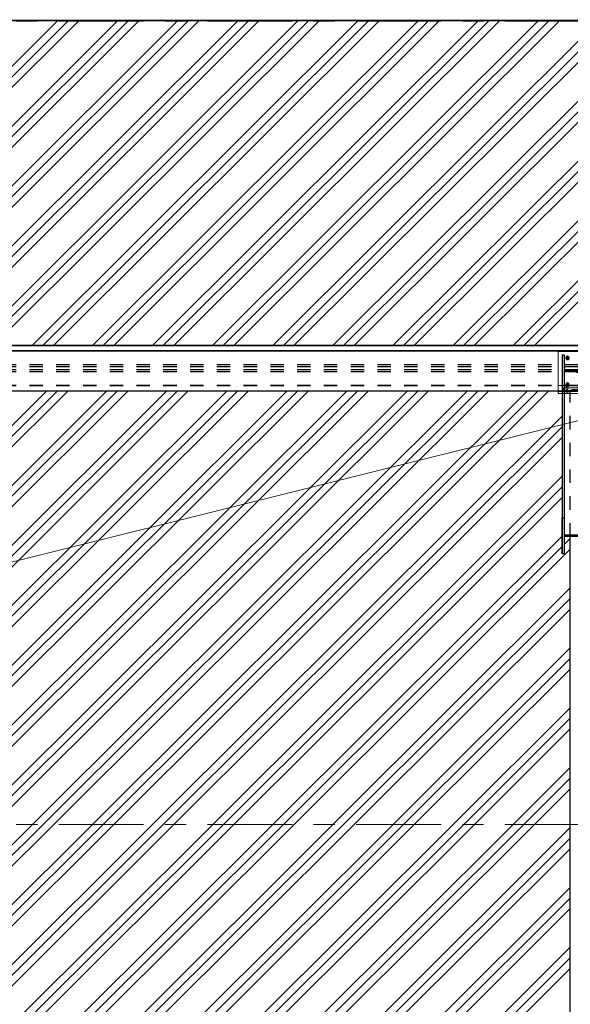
# Model space of a CAD drawing. Header units: metres. Extents: x -25 to 81, y -4 to 26.
# Tile 36 of 53: x 41.8 to 45.91, y 5.42 to 12.77. Entities that reach past the tile are written whole.
import ezdxf

# ---------------------------------------------------------------- set-up
doc = ezdxf.new("R2010")
doc.units = ezdxf.units.M
for name, pattern in [('Rasterlinie', [1.11125, 0.635, -0.15875, 0.15875, -0.15875]), ('Strich', [0.3175, 0.15875, -0.15875]), ('Verdeckt', [0.15, 0.1, -0.05])]:
    doc.linetypes.add(name, pattern=pattern)
for name, color, linetype, lineweight in [('_Verdeckte Linien_', 7, 'Strich', 18), ('A-DETL-THIN', 151, 'Continuous', 18), ('A-FLOR', 192, 'Continuous', 35), ('A-FLOR-PATT', 8, 'Continuous', 50), ('S-BEAM', 12, 'Continuous', 35), ('S-BEAM-HDLN', 1, 'Verdeckt', 25), ('S-GRID', 1, 'Continuous', 9), ('Tragwerksverbindungen', 7, 'Continuous', 18)]:
    doc.layers.add(name, color=color, linetype=linetype, lineweight=lineweight)

# ---------------------------------------------------------------- blocks, each defined once
blk = doc.blocks.new('FP_32-Dach _Draufsicht_')
at = {"layer": 'A-FLOR-PATT', "lineweight": 18}
for p, q in [((28.2397, 10.3418), (30.6748, 12.7676)), ((28.2397, 10.3418), (30.6748, 12.7676)), ((28.3191, 10.3418), (30.7542, 12.7676)), ((28.3191, 10.3418), (30.7542, 12.7676)), ((28.3985, 10.3418), (30.8336, 12.7676)), ((28.3985, 10.3418), (30.8336, 12.7676)), ((28.6888, 10.3418), (31.1238, 12.7676)), ((28.6888, 10.3418), (31.1238, 12.7676)), ((28.7681, 10.3418), (31.2032, 12.7676)), ((28.7681, 10.3418), (31.2032, 12.7676)), ((28.8475, 10.3418), (31.2826, 12.7676)), ((28.8475, 10.3418), (31.2826, 12.7676)), ((29.1378, 10.3418), (31.5728, 12.7676)), ((29.1378, 10.3418), (31.5728, 12.7676)), ((29.2172, 10.3418), (31.6522, 12.7676)), ((29.2172, 10.3418), (31.6522, 12.7676)), ((29.2965, 10.3418), (31.7316, 12.7676)), ((29.2965, 10.3418), (31.7316, 12.7676)), ((29.5868, 10.3418), (32.0219, 12.7676)), ((29.5868, 10.3418), (32.0219, 12.7676)), ((29.6662, 10.3418), (32.1012, 12.7676)), ((29.6662, 10.3418), (32.1012, 12.7676)), ((29.7456, 10.3418), (32.1806, 12.7676)), ((29.7456, 10.3418), (32.1806, 12.7676)), ((30.0358, 10.3418), (32.4709, 12.7676)), ((30.0358, 10.3418), (32.4709, 12.7676)), ((30.1152, 10.3418), (32.5502, 12.7676)), ((30.1152, 10.3418), (32.5502, 12.7676)), ((30.1946, 10.3418), (32.6296, 12.7676)), ((30.1946, 10.3418), (32.6296, 12.7676)), ((30.4848, 10.3418), (32.9199, 12.7676)), ((30.4848, 10.3418), (32.9199, 12.7676)), ((30.5642, 10.3418), (32.9993, 12.7676)), ((30.5642, 10.3418), (32.9993, 12.7676)), ((30.6436, 10.3418), (33.0786, 12.7676)), ((30.6436, 10.3418), (33.0786, 12.7676)), ((30.9339, 10.3418), (33.3689, 12.7676)), ((30.9339, 10.3418), (33.3689, 12.7676)), ((31.0132, 10.3418), (33.4483, 12.7676)), ((31.0132, 10.3418), (33.4483, 12.7676)), ((31.0926, 10.3418), (33.5276, 12.7676)), ((31.0926, 10.3418), (33.5276, 12.7676)), ((31.3829, 10.3418), (33.8179, 12.7676)), ((31.3829, 10.3418), (33.8179, 12.7676)), ((31.4622, 10.3418), (33.8973, 12.7676)), ((31.4622, 10.3418), (33.8973, 12.7676)), ((31.5416, 10.3418), (33.9767, 12.7676)), ((31.5416, 10.3418), (33.9767, 12.7676)), ((31.8319, 10.3418), (34.2669, 12.7676)), ((31.8319, 10.3418), (34.2669, 12.7676)), ((31.9113, 10.3418), (34.3463, 12.7676)), ((31.9113, 10.3418), (34.3463, 12.7676)), ((31.9906, 10.3418), (34.4257, 12.7676)), ((31.9906, 10.3418), (34.4257, 12.7676)), ((32.2809, 10.3419), (34.7159, 12.7676)), ((32.2809, 10.3419), (34.7159, 12.7676)), ((32.3603, 10.3419), (34.7953, 12.7676)), ((32.3603, 10.3419), (34.7953, 12.7676)), ((32.4397, 10.3419), (34.8747, 12.7676)), ((32.4397, 10.3419), (34.8747, 12.7676)), ((32.7299, 10.3419), (35.1649, 12.7676)), ((32.7299, 10.3419), (35.1649, 12.7676)), ((32.8093, 10.3419), (35.2443, 12.7676)), ((32.8093, 10.3419), (35.2443, 12.7676)), ((32.8887, 10.3419), (35.3237, 12.7676)), ((32.8887, 10.3419), (35.3237, 12.7676)), ((33.1789, 10.3419), (35.614, 12.7676)), ((33.1789, 10.3419), (35.614, 12.7676)), ((33.2583, 10.3419), (35.6933, 12.7676)), ((33.2583, 10.3419), (35.6933, 12.7676)), ((33.3377, 10.3419), (35.7727, 12.7676)), ((33.3377, 10.3419), (35.7727, 12.7676)), ((33.628, 10.3419), (36.063, 12.7676)), ((33.628, 10.3419), (36.063, 12.7676)), ((33.7073, 10.3419), (36.1423, 12.7676)), ((33.7073, 10.3419), (36.1423, 12.7676)), ((33.7867, 10.3419), (36.2217, 12.7676)), ((33.7867, 10.3419), (36.2217, 12.7676)), ((34.077, 10.3419), (36.512, 12.7676)), ((34.077, 10.3419), (36.512, 12.7676)), ((34.1564, 10.3419), (36.5914, 12.7676)), ((34.1564, 10.3419), (36.5914, 12.7676)), ((34.2357, 10.3419), (36.6707, 12.7676)), ((34.2357, 10.3419), (36.6707, 12.7676)), ((27.3525, 6.7741), (30.5904, 9.9997)), ((27.3525, 6.7741), (30.5904, 9.9997)), ((27.4319, 6.7741), (30.6698, 9.9997)), ((27.4319, 6.7741), (30.6698, 9.9997)), ((27.5113, 6.7741), (30.7491, 9.9997)), ((27.5113, 6.7741), (30.7491, 9.9997)), ((27.8016, 6.7741), (31.0394, 9.9997)), ((27.8016, 6.7741), (31.0394, 9.9997)), ((27.8809, 6.7741), (31.1188, 9.9997)), ((27.8809, 6.7741), (31.1188, 9.9997)), ((27.9603, 6.7741), (31.1981, 9.9997)), ((27.9603, 6.7741), (31.1981, 9.9997)), ((28.2506, 6.7741), (31.4884, 9.9997)), ((28.2506, 6.7741), (31.4884, 9.9997)), ((28.3299, 6.7741), (31.5678, 9.9997)), ((28.3299, 6.7741), (31.5678, 9.9997)), ((28.4093, 6.7741), (31.6472, 9.9997)), ((28.4093, 6.7741), (31.6472, 9.9997)), ((28.6996, 6.7741), (31.9374, 9.9997)), ((28.6996, 6.7741), (31.9374, 9.9997)), ((28.779, 6.7741), (32.0168, 9.9997)), ((28.779, 6.7741), (32.0168, 9.9997)), ((28.8583, 6.7741), (32.0962, 9.9997)), ((28.8583, 6.7741), (32.0962, 9.9997)), ((29.1486, 6.7741), (32.3864, 9.9997)), ((29.1486, 6.7741), (32.3864, 9.9997)), ((29.228, 6.7741), (32.4658, 9.9997)), ((29.228, 6.7741), (32.4658, 9.9997)), ((29.3073, 6.7741), (32.5452, 9.9997)), ((29.3073, 6.7741), (32.5452, 9.9997)), ((29.5976, 6.7741), (32.8354, 9.9997)), ((29.5976, 6.7741), (32.8354, 9.9997)), ((29.677, 6.7741), (32.9148, 9.9997)), ((29.677, 6.7741), (32.9148, 9.9997)), ((29.7564, 6.7741), (32.9942, 9.9997)), ((29.7564, 6.7741), (32.9942, 9.9997)), ((30.0466, 6.7741), (33.2845, 9.9997)), ((30.0466, 6.7741), (33.2845, 9.9997)), ((30.126, 6.7741), (33.3638, 9.9997)), ((30.126, 6.7741), (33.3638, 9.9997)), ((30.2054, 6.7741), (33.4432, 9.9997)), ((30.2054, 6.7741), (33.4432, 9.9997)), ((30.4956, 6.7741), (33.7335, 9.9997)), ((30.4956, 6.7741), (33.7335, 9.9997)), ((30.575, 6.7741), (33.8128, 9.9997)), ((30.575, 6.7741), (33.8128, 9.9997)), ((30.6544, 6.7741), (33.8922, 9.9997)), ((30.6544, 6.7741), (33.8922, 9.9997)), ((30.9446, 6.7741), (34.1825, 9.9997)), ((30.9446, 6.7741), (34.1825, 9.9997)), ((31.024, 6.7741), (34.2619, 9.9997)), ((31.024, 6.7741), (34.2619, 9.9997)), ((31.1034, 6.7741), (34.3412, 9.9997)), ((31.1034, 6.7741), (34.3412, 9.9997)), ((31.3937, 6.7741), (34.4435, 9.8124)), ((31.3937, 6.7741), (34.4435, 9.8124)), ((31.473, 6.7741), (34.4435, 9.7333)), ((31.473, 6.7741), (34.4435, 9.7333)), ((31.5524, 6.7741), (34.4435, 9.6543)), ((31.5524, 6.7741), (34.4435, 9.6543)), ((31.8427, 6.7741), (34.4435, 9.3651)), ((31.8427, 6.7741), (34.4435, 9.3651)), ((31.922, 6.7741), (34.4435, 9.286)), ((31.922, 6.7741), (34.4435, 9.286)), ((32.0014, 6.7741), (34.4435, 9.207)), ((32.0014, 6.7741), (34.4435, 9.207)), ((32.2917, 6.7741), (34.4435, 8.9178)), ((32.2917, 6.7741), (34.4435, 8.9178)), ((34.4595, 8.8547), (34.5035, 8.8985)), ((34.4595, 8.8547), (34.5035, 8.8985)), ((32.3711, 6.7741), (34.4435, 8.8387)), ((32.3711, 6.7741), (34.4435, 8.8387)), ((32.4504, 6.7741), (34.5035, 8.8194)), ((32.4504, 6.7741), (34.5035, 8.8194)), ((32.7407, 6.7741), (34.5035, 8.5303)), ((32.7407, 6.7741), (34.5035, 8.5303)), ((32.8201, 6.7741), (34.5035, 8.4512)), ((32.8201, 6.7741), (34.5035, 8.4512)), ((32.8994, 6.7741), (34.5035, 8.3721)), ((32.8994, 6.7741), (34.5035, 8.3721)), ((33.1897, 6.7741), (34.5035, 8.083)), ((33.1897, 6.7741), (34.5035, 8.083)), ((33.2691, 6.7741), (34.5035, 8.0039)), ((33.2691, 6.7741), (34.5035, 8.0039)), ((33.3485, 6.7741), (34.5035, 7.9248)), ((33.3485, 6.7741), (34.5035, 7.9248)), ((33.6387, 6.7741), (34.5035, 7.6356)), ((33.6387, 6.7741), (34.5035, 7.6356)), ((33.7181, 6.7741), (34.5035, 7.5566)), ((33.7181, 6.7741), (34.5035, 7.5566)), ((33.7975, 6.7741), (34.5035, 7.4775)), ((33.7975, 6.7741), (34.5035, 7.4775)), ((34.0877, 6.7741), (34.5035, 7.1883)), ((34.0877, 6.7741), (34.5035, 7.1883)), ((34.1671, 6.7741), (34.5035, 7.1093)), ((34.1671, 6.7741), (34.5035, 7.1093)), ((34.2465, 6.7741), (34.5035, 7.0302)), ((34.2465, 6.7741), (34.5035, 7.0302)), ((27.1739, 3.465), (30.4956, 6.7741)), ((27.1739, 3.465), (30.4956, 6.7741)), ((27.2533, 3.465), (30.575, 6.7741)), ((27.2533, 3.465), (30.575, 6.7741)), ((27.3327, 3.465), (30.6544, 6.7741)), ((27.3327, 3.465), (30.6544, 6.7741)), ((27.6229, 3.465), (30.9446, 6.7741)), ((27.6229, 3.465), (30.9446, 6.7741)), ((27.7023, 3.465), (31.024, 6.7741)), ((27.7023, 3.465), (31.024, 6.7741)), ((27.7817, 3.465), (31.1034, 6.7741)), ((27.7817, 3.465), (31.1034, 6.7741)), ((28.0719, 3.465), (31.3937, 6.7741)), ((28.0719, 3.465), (31.3937, 6.7741)), ((28.1513, 3.465), (31.473, 6.7741)), ((28.1513, 3.465), (31.473, 6.7741)), ((28.2307, 3.465), (31.5524, 6.7741)), ((28.2307, 3.465), (31.5524, 6.7741)), ((28.5209, 3.465), (31.8427, 6.7741)), ((28.5209, 3.465), (31.8427, 6.7741)), ((28.6003, 3.465), (31.922, 6.7741)), ((28.6003, 3.465), (31.922, 6.7741)), ((28.6797, 3.465), (32.0014, 6.7741)), ((28.6797, 3.465), (32.0014, 6.7741)), ((28.97, 3.465), (32.2917, 6.7741)), ((28.97, 3.465), (32.2917, 6.7741)), ((29.0493, 3.465), (32.3711, 6.7741)), ((29.0493, 3.465), (32.3711, 6.7741)), ((29.1287, 3.465), (32.4504, 6.7741)), ((29.1287, 3.465), (32.4504, 6.7741)), ((29.419, 3.465), (32.7407, 6.7741)), ((29.419, 3.465), (32.7407, 6.7741)), ((29.4983, 3.465), (32.8201, 6.7741)), ((29.4983, 3.465), (32.8201, 6.7741)), ((29.5777, 3.465), (32.8994, 6.7741)), ((29.5777, 3.465), (32.8994, 6.7741)), ((29.868, 3.465), (33.1897, 6.7741)), ((29.868, 3.465), (33.1897, 6.7741)), ((29.9474, 3.465), (33.2691, 6.7741)), ((29.9474, 3.465), (33.2691, 6.7741)), ((30.0267, 3.465), (33.3485, 6.7741)), ((30.0267, 3.465), (33.3485, 6.7741)), ((30.317, 3.465), (33.6387, 6.7741)), ((30.317, 3.465), (33.6387, 6.7741)), ((30.3964, 3.465), (33.7181, 6.7741)), ((30.3964, 3.465), (33.7181, 6.7741)), ((30.4758, 3.465), (33.7975, 6.7741)), ((30.4758, 3.465), (33.7975, 6.7741)), ((30.766, 3.465), (34.0877, 6.7741)), ((30.766, 3.465), (34.0877, 6.7741)), ((30.8454, 3.465), (34.1671, 6.7741)), ((30.8454, 3.465), (34.1671, 6.7741)), ((30.9248, 3.465), (34.2465, 6.7741)), ((30.9248, 3.465), (34.2465, 6.7741)), ((31.215, 3.465), (34.5035, 6.741)), ((31.215, 3.465), (34.5035, 6.741)), ((31.2944, 3.465), (34.5035, 6.662)), ((31.2944, 3.465), (34.5035, 6.662)), ((31.3738, 3.465), (34.5035, 6.5829)), ((31.3738, 3.465), (34.5035, 6.5829)), ((31.664, 3.465), (34.5035, 6.2937)), ((31.664, 3.465), (34.5035, 6.2937)), ((31.7434, 3.465), (34.5035, 6.2146)), ((31.7434, 3.465), (34.5035, 6.2146)), ((31.8228, 3.465), (34.5035, 6.1356)), ((31.8228, 3.465), (34.5035, 6.1356)), ((32.1131, 3.465), (34.5035, 5.8464)), ((32.1131, 3.465), (34.5035, 5.8464)), ((32.1924, 3.465), (34.5035, 5.7673)), ((32.1924, 3.465), (34.5035, 5.7673)), ((32.2718, 3.465), (34.5035, 5.6883)), ((32.2718, 3.465), (34.5035, 5.6883))]:
    blk.add_line(p, q, dxfattribs=at)
blk = doc.blocks.new('HEB Träger - HEB 500-V41-Dach _Draufsicht_')
at = {"layer": 'S-BEAM', "lineweight": 25}
for p, q in [((46.5635, 22.3397), (-1.4365, 22.3397)), ((46.5635, 22.301), (-1.4365, 22.301)), ((46.5635, 22.2985), (-1.4365, 22.2985)), ((46.5635, 22.3421), (3.9213, 22.3421)), ((34.4135, 21.9997), (26.7135, 21.9997))]:
    blk.add_line(p, q, dxfattribs=at)
at = {"layer": 'S-BEAM-HDLN'}
for p, q in [((46.5635, 22.1975), (-1.4365, 22.1975)), ((46.5635, 22.183), (-1.4365, 22.183)), ((46.5635, 22.1588), (-1.4365, 22.1588)), ((46.5635, 22.1443), (-1.4365, 22.1443)), ((46.5635, 22.0432), (-1.4365, 22.0432)), ((46.5635, 22.0408), (-1.4365, 22.0408)), ((-1.4365, 22.0021), (46.5635, 22.0021)), ((34.7135, 21.9997), (34.4136, 21.9997))]:
    blk.add_line(p, q, dxfattribs=at)
blk = doc.blocks.new('SP-TV-AP-Rechteck_002 - AP-Rechteck-V55-Dach _Draufsicht_')
at = {"layer": '_Verdeckte Linien_'}
for p, q in [((2.4135, 9.9997), (2.4135, 10.0428)), ((2.4135, 10.0428), (2.7135, 10.0428)), ((2.7135, 10.0279), (2.4135, 10.0279)), ((2.7135, 10.0428), (2.7135, 9.9997)), ((2.6635, 9.9975), (2.4436, 9.9975)), ((2.4436, 9.9826), (2.6635, 9.9826))]:
    blk.add_line(p, q, dxfattribs=at)
at = {"layer": 'Tragwerksverbindungen'}
for p, q in [((2.4135, 9.9997), (2.4135, 9.9993)), ((2.4135, 9.9975), (2.4135, 9.9993)), ((2.4435, 9.9975), (2.4135, 9.9975)), ((2.4135, 9.9975), (2.4135, 9.9826)), ((2.4135, 9.9826), (2.4435, 9.9826)), ((2.7135, 9.9975), (2.6635, 9.9975)), ((2.6635, 9.9826), (2.7135, 9.9826)), ((2.7135, 9.9993), (2.7135, 9.9997)), ((2.7135, 9.9993), (2.7135, 9.9975)), ((2.7135, 9.9975), (2.7135, 9.9826))]:
    blk.add_line(p, q, dxfattribs=at)
blk = doc.blocks.new('SP-TV-AP-Rechteck_002 - AP-Rechteck-V57-Dach _Draufsicht_')
at = {"layer": '_Verdeckte Linien_'}
for p, q in [((2.4135, 9.9997), (2.7135, 9.9997)), ((2.6635, 9.9979), (2.4436, 9.9979))]:
    blk.add_line(p, q, dxfattribs=at)
at = {"layer": 'Tragwerksverbindungen'}
for p, q in [((2.7135, 10.2985), (2.4135, 10.2985)), ((2.4135, 10.2985), (2.4135, 10.2968)), ((2.4135, 9.9979), (2.4135, 10.2968)), ((2.4135, 10.2968), (2.7135, 10.2968)), ((2.7135, 10.2985), (2.7135, 10.2968)), ((2.7135, 10.2968), (2.7135, 9.9979)), ((2.4435, 9.9979), (2.4135, 9.9979)), ((2.7135, 9.9979), (2.6635, 9.9979))]:
    blk.add_line(p, q, dxfattribs=at)
blk = doc.blocks.new('SP-TV-AP-Rechteck_002 - AP-Rechteck-V47-Dach _Draufsicht_')
at = {"layer": '_Verdeckte Linien_'}
for p, q in [((2.4535, 22.0121), (2.4535, 22.0261)), ((2.4535, 22.0261), (2.6735, 22.0261)), ((2.6735, 22.0121), (2.4535, 22.0121)), ((2.4535, 22.0121), (2.4535, 21.9972)), ((2.6735, 22.0111), (2.4535, 22.0111)), ((2.4535, 21.9972), (2.6735, 21.9972)), ((2.6735, 22.0261), (2.6735, 22.0121)), ((2.6735, 22.0121), (2.6735, 21.9972))]:
    blk.add_line(p, q, dxfattribs=at)
blk = doc.blocks.new('SP-TV-Schraube_DIN4017_001 - M12-1132153-Dach _Draufsicht_')
at = {"layer": '_Verdeckte Linien_'}
for p, q in [((2.6395, 22.008), (2.6485, 22.0085)), ((2.6395, 22.0071), (2.6395, 22.008)), ((2.6485, 22.0067), (2.6395, 22.0071)), ((2.6395, 22.0071), (2.6395, 21.9997)), ((2.6485, 22.001), (2.6395, 22.0006)), ((2.6395, 21.9997), (2.6485, 21.9992)), ((2.6425, 22.0076), (2.6425, 22.0534)), ((2.6485, 22.0085), (2.6575, 22.008)), ((2.6485, 22.0067), (2.6485, 22.0085)), ((2.6575, 22.0071), (2.6485, 22.0067)), ((2.6485, 21.9992), (2.6485, 22.0067)), ((2.6575, 22.0006), (2.6485, 22.001)), ((2.6485, 21.9992), (2.6575, 21.9997)), ((2.6545, 22.0534), (2.6545, 22.0076)), ((2.6575, 22.008), (2.6575, 22.0071)), ((2.6575, 21.9997), (2.6575, 22.0071))]:
    blk.add_line(p, q, dxfattribs=at)
for centre, start_param, end_param in [((2.6485, 22.0534), 0, 3.141593), ((2.6485, 22.0534), 3.141593, 6.283185), ((2.6485, 22.0076), 0, 3.141593), ((2.6485, 22.0076), 3.141593, 6.283185)]:
    blk.add_ellipse(centre, major_axis=(0.006, 0), ratio=0.087156, start_param=start_param, end_param=end_param, dxfattribs=at)
blk = doc.blocks.new('SP-TV-Schraube_DIN4017_001 - M12-1132165-Dach _Draufsicht_')
at = {"layer": '_Verdeckte Linien_'}
for p, q in [((2.6395, 22.0006), (2.6485, 22.001)), ((2.6395, 21.9997), (2.6395, 22.0006)), ((2.6485, 21.9992), (2.6395, 21.9997)), ((2.6395, 21.9997), (2.6395, 21.9922)), ((2.6485, 21.9935), (2.6395, 21.9931)), ((2.6395, 21.9922), (2.6485, 21.9917)), ((2.6425, 22.0001), (2.6425, 22.0456)), ((2.6485, 22.001), (2.6575, 22.0006)), ((2.6485, 21.9993), (2.6485, 22.001)), ((2.6575, 21.9997), (2.6485, 21.9992)), ((2.6485, 21.9917), (2.6485, 21.9992)), ((2.6575, 21.9931), (2.6485, 21.9935)), ((2.6485, 21.9917), (2.6575, 21.9922)), ((2.6545, 22.0456), (2.6545, 22.0001)), ((2.6575, 22.0006), (2.6575, 21.9997)), ((2.6575, 21.9922), (2.6575, 21.9997))]:
    blk.add_line(p, q, dxfattribs=at)
for centre, start_param, end_param in [((2.6485, 22.0456), 0, 3.141593), ((2.6485, 22.0456), 3.141593, 6.283185), ((2.6485, 22.0001), 0, 3.141593), ((2.6485, 22.0001), 3.141593, 6.283185)]:
    blk.add_ellipse(centre, major_axis=(0.006, 0), ratio=0.087156, start_param=start_param, end_param=end_param, dxfattribs=at)
blk = doc.blocks.new('SP-TV-Schraube_DIN4017_001 - M14-V48-Dach _Draufsicht_')
at = {"layer": '_Verdeckte Linien_'}
for p, q in [((2.6235, 22.0644), (2.613, 22.0583)), ((2.613, 22.0575), (2.6235, 22.0636)), ((2.634, 22.0583), (2.6235, 22.0644)), ((2.6235, 22.0644), (2.6235, 22.0636)), ((2.6235, 22.0636), (2.634, 22.0575)), ((2.613, 22.0583), (2.613, 22.0575)), ((2.613, 22.0455), (2.613, 22.0575)), ((2.613, 22.0462), (2.6235, 22.0402)), ((2.617, 22.0432), (2.613, 22.0455)), ((2.6165, 22.0458), (2.6165, 22.0515)), ((2.6235, 22.0394), (2.6172, 22.0431)), ((2.6235, 22.0402), (2.634, 22.0462)), ((2.6299, 22.0431), (2.6235, 22.0394)), ((2.6235, 22.0402), (2.6235, 22.0394)), ((2.634, 22.0455), (2.63, 22.0432)), ((2.6305, 22.0515), (2.6305, 22.0458)), ((2.634, 22.0575), (2.634, 22.0583)), ((2.634, 22.0575), (2.634, 22.0455))]:
    blk.add_line(p, q, dxfattribs=at)
for centre, start_param, end_param in [((2.6235, 22.0515), 0, 3.141593), ((2.6235, 22.0458), 0, 3.141593), ((2.6235, 22.0515), 3.141593, 3.559583), ((2.6235, 22.0458), 3.141593, 6.283185), ((2.6235, 22.0515), 3.579632, 5.845146), ((2.6235, 22.0515), 5.865195, 6.283185)]:
    blk.add_ellipse(centre, major_axis=(0.007, 0), ratio=0.996195, start_param=start_param, end_param=end_param, dxfattribs=at)
blk = doc.blocks.new('TH-VE-Mutter - M14-V49-Dach _Draufsicht_')
at = {"layer": '_Verdeckte Linien_'}
for p, q in [((2.6108, 22.0465), (2.6108, 22.0471)), ((2.6172, 22.0573), (2.6172, 22.058)), ((2.6172, 22.0355), (2.6172, 22.0361)), ((2.6176, 22.0463), (2.6176, 22.0471)), ((2.6294, 22.0471), (2.6294, 22.0463)), ((2.6299, 22.0573), (2.6299, 22.058)), ((2.6299, 22.0355), (2.6299, 22.0361)), ((2.6362, 22.0471), (2.6362, 22.0465))]:
    blk.add_line(p, q, dxfattribs=at)
for centre, major_axis, start_param, end_param in [((2.6235, 22.0472), (0.0099, 0), 0, 3.141593), ((2.6235, 22.0462), (0.0099, 0), 0, 3.141593), ((2.6235, 22.0472), (0.0099, 0), 3.141593, 3.171412), ((2.6235, 22.0472), (0.0099, 0), 3.210102, 6.214676), ((2.6235, 22.0462), (0.0099, 0), 3.141593, 6.283185), ((2.6235, 22.0472), (0.007, 0), 0, 3.141593), ((2.6235, 22.0462), (0.007, 0), 0, 3.141593), ((2.6235, 22.0472), (0.007, 0), 3.141593, 3.183766), ((2.6235, 22.0462), (0.007, 0), 3.141593, 6.283185), ((2.6235, 22.0472), (0.007, 0), 3.238485, 6.186293), ((2.6235, 22.0471), (0.00592, 0), 0, 3.141593), ((2.6235, 22.0463), (0.00592, 0), 0, 3.141593), ((2.6235, 22.0471), (0.00592, 0), 3.141593, 3.175287), ((2.6235, 22.0471), (0.00592, 0), 3.240022, 6.184756), ((2.6235, 22.0463), (0.00592, 0), 3.141593, 6.283185), ((2.6235, 22.0471), (0.00592, 0), 6.249491, 6.283185), ((2.6235, 22.0472), (0.007, 0), 6.241012, 6.283185), ((2.6235, 22.0472), (0.0099, 0), 6.253366, 6.283185)]:
    blk.add_ellipse(centre, major_axis=major_axis, ratio=0.996195, start_param=start_param, end_param=end_param, dxfattribs=at)
for points in [[(2.6108, 22.0471), (2.6115, 22.0483), (2.613, 22.0508), (2.615, 22.0544), (2.6165, 22.0568), (2.6172, 22.058)], [(2.6172, 22.0573), (2.6165, 22.0561), (2.615, 22.0535), (2.613, 22.05), (2.6115, 22.0476), (2.6108, 22.0464)], [(2.6172, 22.0361), (2.6165, 22.0374), (2.615, 22.0399), (2.613, 22.0434), (2.6115, 22.0459), (2.6108, 22.0471)], [(2.6108, 22.0464), (2.6115, 22.0451), (2.613, 22.0426), (2.615, 22.039), (2.6165, 22.0366), (2.6172, 22.0354)], [(2.6172, 22.058), (2.6186, 22.0581), (2.6214, 22.0581), (2.6256, 22.0581), (2.6284, 22.0581), (2.6299, 22.058)], [(2.6299, 22.0573), (2.6284, 22.0573), (2.6256, 22.0573), (2.6214, 22.0573), (2.6186, 22.0573), (2.6172, 22.0573)], [(2.6299, 22.0361), (2.6285, 22.0361), (2.6256, 22.0362), (2.6215, 22.0362), (2.6186, 22.0361), (2.6172, 22.0361)], [(2.6172, 22.0354), (2.6186, 22.0354), (2.6215, 22.0353), (2.6256, 22.0353), (2.6285, 22.0354), (2.6299, 22.0354)], [(2.6299, 22.058), (2.6306, 22.0568), (2.632, 22.0544), (2.6341, 22.0509), (2.6355, 22.0483), (2.6362, 22.0471)], [(2.6362, 22.0464), (2.6355, 22.0476), (2.6341, 22.05), (2.632, 22.0536), (2.6306, 22.0561), (2.6299, 22.0573)], [(2.6362, 22.0471), (2.6355, 22.0459), (2.6341, 22.0434), (2.632, 22.0399), (2.6306, 22.0374), (2.6299, 22.0361)], [(2.6299, 22.0354), (2.6306, 22.0366), (2.632, 22.039), (2.6341, 22.0426), (2.6355, 22.0451), (2.6362, 22.0464)]]:
    blk.add_open_spline(points, degree=3, dxfattribs=at)
blk = doc.blocks.new('SP-TV-Schraube_DIN4017_001 - M14-V50-Dach _Draufsicht_')
at = {"layer": '_Verdeckte Linien_'}
for p, q in [((2.6235, 22.2636), (2.613, 22.2576)), ((2.613, 22.2568), (2.6235, 22.2628)), ((2.613, 22.2576), (2.613, 22.2568)), ((2.613, 22.2447), (2.613, 22.2568)), ((2.613, 22.2455), (2.6235, 22.2394)), ((2.617, 22.2424), (2.613, 22.2447)), ((2.6235, 22.2387), (2.6172, 22.2423)), ((2.634, 22.2576), (2.6235, 22.2636)), ((2.6235, 22.2636), (2.6235, 22.2628)), ((2.6235, 22.2628), (2.634, 22.2568)), ((2.6235, 22.2394), (2.634, 22.2455)), ((2.6299, 22.2423), (2.6235, 22.2387)), ((2.6235, 22.2394), (2.6235, 22.2387)), ((2.634, 22.2447), (2.63, 22.2424)), ((2.634, 22.2568), (2.634, 22.2576)), ((2.634, 22.2568), (2.634, 22.2447))]:
    blk.add_line(p, q, dxfattribs=at)
for start_param, end_param in [(0, 3.141593), (3.141593, 3.559583), (3.579632, 5.845146), (5.865195, 6.283185)]:
    blk.add_ellipse((2.6235, 22.2507), major_axis=(0.007, 0), ratio=0.996195, start_param=start_param, end_param=end_param, dxfattribs=at)
at = {"layer": 'Tragwerksverbindungen'}
for p, q in [((2.6165, 22.245), (2.6165, 22.2507)), ((2.6305, 22.2507), (2.6305, 22.245))]:
    blk.add_line(p, q, dxfattribs=at)
for start_param, end_param in [(0, 3.141593), (3.141593, 6.283185)]:
    blk.add_ellipse((2.6235, 22.245), major_axis=(0.007, 0), ratio=0.996195, start_param=start_param, end_param=end_param, dxfattribs=at)
blk = doc.blocks.new('TH-VE-Mutter - M14-V51-Dach _Draufsicht_')
at = {"layer": '_Verdeckte Linien_'}
for p, q in [((2.6172, 22.2348), (2.6172, 22.2353)), ((2.6176, 22.2456), (2.6176, 22.2463)), ((2.6294, 22.2463), (2.6294, 22.2456)), ((2.6299, 22.2348), (2.6299, 22.2353))]:
    blk.add_line(p, q, dxfattribs=at)
for centre, major_axis, start_param, end_param in [((2.6235, 22.2464), (0.0099, 0), 0, 3.141593), ((2.6235, 22.2464), (0.0099, 0), 3.141593, 3.171412), ((2.6235, 22.2464), (0.0099, 0), 3.210102, 6.214676), ((2.6235, 22.2464), (0.007, 0), 0, 3.141593), ((2.6235, 22.2464), (0.007, 0), 3.141593, 3.183766), ((2.6235, 22.2455), (0.007, 0), 3.141593, 6.283185), ((2.6235, 22.2464), (0.007, 0), 3.238485, 6.186293), ((2.6235, 22.2463), (0.00592, 0), 0, 3.141593), ((2.6235, 22.2456), (0.00592, 0), 0, 3.141593), ((2.6235, 22.2463), (0.00592, 0), 3.141593, 3.175287), ((2.6235, 22.2463), (0.00592, 0), 3.240022, 6.184756), ((2.6235, 22.2456), (0.00592, 0), 3.141593, 6.283185), ((2.6235, 22.2463), (0.00592, 0), 6.249491, 6.283185), ((2.6235, 22.2464), (0.007, 0), 6.241012, 6.283185), ((2.6235, 22.2464), (0.0099, 0), 6.253366, 6.283185)]:
    blk.add_ellipse(centre, major_axis=major_axis, ratio=0.996195, start_param=start_param, end_param=end_param, dxfattribs=at)
for points in [[(2.6172, 22.2353), (2.6165, 22.2366), (2.615, 22.2391), (2.613, 22.2427), (2.6115, 22.2451), (2.6108, 22.2463)], [(2.6299, 22.2353), (2.6285, 22.2354), (2.6256, 22.2354), (2.6215, 22.2354), (2.6186, 22.2354), (2.6172, 22.2353)], [(2.6362, 22.2463), (2.6355, 22.2451), (2.6341, 22.2427), (2.632, 22.2391), (2.6306, 22.2366), (2.6299, 22.2353)]]:
    blk.add_open_spline(points, degree=3, dxfattribs=at)
at = {"layer": 'Tragwerksverbindungen'}
for p, q in [((2.6108, 22.2457), (2.6108, 22.2463)), ((2.6172, 22.2566), (2.6172, 22.2573)), ((2.6299, 22.2566), (2.6299, 22.2573)), ((2.6362, 22.2463), (2.6362, 22.2457))]:
    blk.add_line(p, q, dxfattribs=at)
for major_axis, start_param, end_param in [((0.0099, 0), 0, 3.141593), ((0.0099, 0), 3.141593, 6.283185), ((0.007, 0), 0, 3.141593)]:
    blk.add_ellipse((2.6235, 22.2455), major_axis=major_axis, ratio=0.996195, start_param=start_param, end_param=end_param, dxfattribs=at)
for points in [[(2.6108, 22.2463), (2.6115, 22.2476), (2.613, 22.2501), (2.615, 22.2536), (2.6165, 22.2561), (2.6172, 22.2573)], [(2.6172, 22.2566), (2.6165, 22.2553), (2.615, 22.2528), (2.613, 22.2492), (2.6115, 22.2468), (2.6108, 22.2456)], [(2.6108, 22.2456), (2.6115, 22.2443), (2.613, 22.2418), (2.615, 22.2383), (2.6165, 22.2359), (2.6172, 22.2347)], [(2.6172, 22.2573), (2.6186, 22.2573), (2.6214, 22.2573), (2.6256, 22.2573), (2.6284, 22.2573), (2.6299, 22.2573)], [(2.6299, 22.2566), (2.6284, 22.2565), (2.6256, 22.2565), (2.6214, 22.2565), (2.6186, 22.2565), (2.6172, 22.2566)], [(2.6172, 22.2347), (2.6186, 22.2346), (2.6215, 22.2346), (2.6256, 22.2346), (2.6285, 22.2346), (2.6299, 22.2347)], [(2.6299, 22.2573), (2.6306, 22.2561), (2.632, 22.2537), (2.6341, 22.2501), (2.6355, 22.2476), (2.6362, 22.2463)], [(2.6362, 22.2456), (2.6355, 22.2468), (2.6341, 22.2492), (2.632, 22.2528), (2.6306, 22.2553), (2.6299, 22.2566)], [(2.6299, 22.2347), (2.6306, 22.2359), (2.632, 22.2383), (2.6341, 22.2418), (2.6355, 22.2443), (2.6362, 22.2456)]]:
    blk.add_open_spline(points, degree=3, dxfattribs=at)

msp = doc.modelspace()

# ---------------------------------------------------------------- linework, layer by layer
at = {"layer": 'A-DETL-THIN'}
msp.add_line((9.9724, 0.7812), (57.9724, 12.7812), dxfattribs=at)
at = {"layer": 'A-FLOR'}
msp.add_line((57.9724, 12.7682), (9.9724, 12.7682), dxfattribs=at)
at = {"layer": 'S-BEAM', "lineweight": 25}
for p, q in [((45.8524, 10.2723), (45.8524, 9.0548)), ((45.8684, 10.2723), (45.8684, 9.0548)), ((45.8684, 10.151), (45.8684, 8.9263)), ((45.8684, 10.151), (46.0564, 10.151)), ((45.8524, 10.0187), (45.8524, 8.7863)), ((45.8524, 8.7863), (45.8524, 9.0548)), ((45.8524, 9.0548), (45.8684, 9.0548)), ((45.8684, 9.0548), (45.8684, 8.9263)), ((45.8684, 8.9263), (46.0564, 8.9263)), ((46.0564, 8.9147), (45.8684, 8.9147)), ((45.8684, 8.9147), (45.8684, 8.7863)), ((45.8684, 8.9147), (45.8684, 8.7863)), ((45.9124, 4.3748), (45.9124, 8.9147)), ((45.8684, 8.7863), (45.8524, 8.7863))]:
    msp.add_line(p, q, dxfattribs=at)
at = {"layer": 'S-BEAM-HDLN'}
for p, q in [((45.8524, 10.2723), (45.8684, 10.2723)), ((46.0564, 10.1401), (45.8684, 10.1401)), ((45.8684, 10.0187), (45.8524, 10.0187)), ((45.9124, 9.9976), (45.9124, 10.0081)), ((45.9124, 10.0081), (46.0324, 10.0081)), ((46.0324, 9.9976), (45.9124, 9.9976)), ((45.9124, 8.9148), (45.9124, 9.9976)), ((45.8684, 8.9263), (45.8684, 8.9147)), ((45.8684, 8.9263), (45.8684, 8.9148))]:
    msp.add_line(p, q, dxfattribs=at)
at = {"layer": 'S-GRID', "linetype": 'Rasterlinie'}
for p, q in [((8.7531, 12.7635), (58.6241, 12.7635)), ((8.7531, 6.7635), (58.6241, 6.7635))]:
    msp.add_line(p, q, dxfattribs=at)

# ---------------------------------------------------------------- block references
at = {"layer": '_Verdeckte Linien_'}
for name, p in [('SP-TV-AP-Rechteck_002 - AP-Rechteck-V57-Dach _Draufsicht_', (43.4089, 0)), ('TH-VE-Mutter - M14-V51-Dach _Draufsicht_', (43.2689, -12)), ('SP-TV-Schraube_DIN4017_001 - M14-V50-Dach _Draufsicht_', (43.2689, -12)), ('SP-TV-AP-Rechteck_002 - AP-Rechteck-V55-Dach _Draufsicht_', (43.4089, 0)), ('SP-TV-AP-Rechteck_002 - AP-Rechteck-V47-Dach _Draufsicht_', (43.4089, -12)), ('SP-TV-Schraube_DIN4017_001 - M12-1132153-Dach _Draufsicht_', (43.2389, -12)), ('SP-TV-Schraube_DIN4017_001 - M12-1132165-Dach _Draufsicht_', (43.2389, -12)), ('TH-VE-Mutter - M14-V49-Dach _Draufsicht_', (43.2689, -12)), ('SP-TV-Schraube_DIN4017_001 - M14-V48-Dach _Draufsicht_', (43.2689, -12))]:
    msp.add_blockref(name, p, dxfattribs=at)
at = {"layer": 'A-FLOR'}
msp.add_blockref('FP_32-Dach _Draufsicht_', (11.4089, 0), dxfattribs=at)
at = {"layer": 'S-BEAM-HDLN'}
msp.add_blockref('HEB Träger - HEB 500-V41-Dach _Draufsicht_', (11.4089, -12), dxfattribs=at)

doc.saveas('drawing.dxf')
